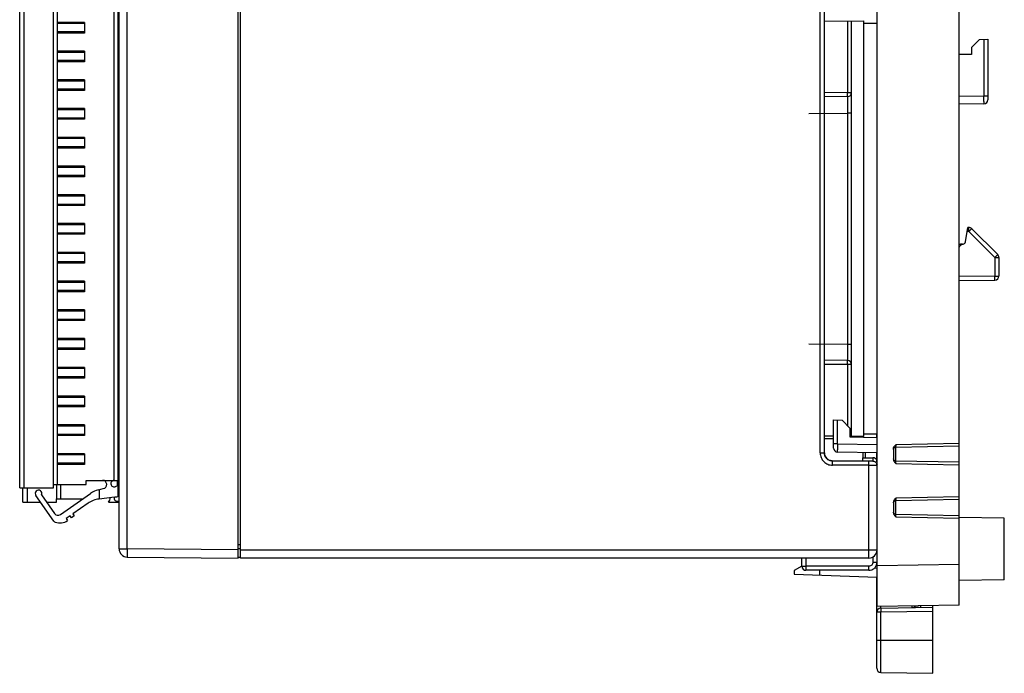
# Model space of a CAD drawing. Header units: millimetres. Extents: x 0 to 841, y 0 to 594.
# Tile 83 of 237: x 82 to 202, y 251 to 330. Entities that reach past the tile are written whole.
import ezdxf

# ---------------------------------------------------------------- set-up
doc = ezdxf.new("R2010")
doc.units = ezdxf.units.MM
doc.header["$LTSCALE"] = 46.255
doc.layers.get('0').update_dxf_attribs({"linetype": 'CONTINUOUS'})
doc.layers.add('1', color=7, linetype='CONTINUOUS')
doc.layers.add('452623_K12', color=7, linetype='CONTINUOUS')

msp = doc.modelspace()

# ---------------------------------------------------------------- linework, layer by layer
at = {"color": 7, "linetype": 'CONTINUOUS'}
for p, q in [((108.22942, 264.71408), (108.22942, 354.71408)), ((108.52942, 264.71408), (108.52942, 354.81408)), ((93.72942, 265.83193), (93.72942, 353.59623)), ((186.02703, 258.81408), (186.02703, 350.40932)), ((196.02703, 258.98863), (196.02703, 349.31408)), ((81.62942, 273.26408), (81.62942, 346.46408)), ((86.22942, 273.66408), (86.22942, 346.06408)), ((93.62942, 272.21702), (93.62942, 345.81408)), ((89.52942, 329.91408), (86.22932, 329.91408)), ((89.52942, 329.76408), (86.22942, 329.76408)), ((89.52942, 329.91408), (89.52942, 328.61408)), ((93.72942, 330.11408), (93.62942, 330.11408)), ((179.62907, 330.07221), (184.42703, 330.11408)), ((182.92703, 279.52717), (182.92703, 330.10099)), ((184.42703, 279.51408), (184.42703, 330.11408)), ((184.42703, 329.81406), (186.02703, 329.81406)), ((89.52942, 328.76408), (86.22942, 328.76408)), ((89.52942, 328.61408), (86.22942, 328.61408)), ((93.62942, 328.11408), (93.72942, 328.11408)), ((198.49085, 327.82789), (197.52703, 326.86408)), ((198.49085, 327.82789), (199.52703, 327.86408)), ((199.52703, 327.86408), (199.52703, 320.49107)), ((89.52942, 326.41408), (86.22932, 326.41408)), ((89.52942, 326.26408), (86.22942, 326.26408)), ((89.52942, 326.41408), (89.52942, 325.11408)), ((93.72942, 326.61408), (93.62942, 326.61408)), ((197.52703, 326.86408), (197.52703, 326.01245)), ((89.52942, 325.26408), (86.22942, 325.26408)), ((89.52942, 325.11408), (86.22942, 325.11408)), ((197.52703, 326.01245), (196.0268, 325.98626)), ((93.62942, 324.61408), (93.72942, 324.61408)), ((89.52942, 322.91408), (86.22932, 322.91408)), ((89.52942, 322.76408), (86.22942, 322.76408)), ((89.52942, 322.91408), (89.52942, 321.61408)), ((93.72942, 323.11408), (93.62942, 323.11408)), ((89.52942, 321.76408), (86.22942, 321.76408)), ((89.52942, 321.61408), (86.22942, 321.61408)), ((93.62942, 321.11408), (93.72942, 321.11408)), ((182.43139, 320.87259), (179.62907, 320.84813)), ((89.52942, 319.41408), (86.22932, 319.41408)), ((89.52942, 319.26408), (86.22942, 319.26408)), ((89.52942, 319.41408), (89.52942, 318.11408)), ((93.72942, 319.61408), (93.62942, 319.61408)), ((199.03576, 319.99115), (196.02703, 319.93863)), ((89.52942, 318.26408), (86.22942, 318.26408)), ((89.52942, 318.11408), (86.22942, 318.11408)), ((93.62942, 317.61408), (93.72942, 317.61408)), ((89.52942, 315.91408), (86.22932, 315.91408)), ((89.52942, 315.76408), (86.22942, 315.76408)), ((89.52942, 315.91408), (89.52942, 314.61408)), ((93.72942, 316.11408), (93.62942, 316.11408)), ((89.52942, 314.76408), (86.22942, 314.76408)), ((89.52942, 314.61408), (86.22942, 314.61408)), ((93.62942, 314.11408), (93.72942, 314.11408)), ((89.52942, 312.41408), (86.22932, 312.41408)), ((89.52942, 312.26408), (86.22942, 312.26408)), ((89.52942, 312.41408), (89.52942, 311.11408)), ((93.72942, 312.61408), (93.62942, 312.61408)), ((89.52942, 311.26408), (86.22942, 311.26408)), ((89.52942, 311.11408), (86.22942, 311.11408)), ((93.62942, 310.61408), (93.72942, 310.61408)), ((89.52942, 308.91408), (86.22932, 308.91408)), ((89.52942, 308.76408), (86.22942, 308.76408)), ((89.52942, 308.91408), (89.52942, 307.61408)), ((93.72942, 309.11408), (93.62942, 309.11408)), ((89.52942, 307.76408), (86.22942, 307.76408)), ((89.52942, 307.61408), (86.22942, 307.61408)), ((93.62942, 307.11408), (93.72942, 307.11408)), ((89.52942, 305.41408), (86.22932, 305.41408)), ((89.52942, 305.26408), (86.22942, 305.26408)), ((89.52942, 305.41408), (89.52942, 304.11408)), ((93.72942, 305.61408), (93.62942, 305.61408)), ((196.78952, 303.18289), (197.10095, 304.94908)), ((197.20785, 304.94815), (197.10095, 304.94908)), ((200.71985, 301.63992), (197.55793, 304.80184)), ((89.52942, 304.26408), (86.22942, 304.26408)), ((89.52942, 304.11408), (86.22942, 304.11408)), ((93.62942, 303.61408), (93.72942, 303.61408)), ((196.02703, 302.92652), (196.43102, 302.93357)), ((196.04303, 298.496), (196.04303, 302.43306)), ((89.52942, 301.91408), (86.22932, 301.91408)), ((89.52942, 301.76408), (86.22942, 301.76408)), ((89.52942, 301.91408), (89.52942, 300.61408)), ((93.72942, 302.11408), (93.62942, 302.11408)), ((200.86703, 301.28459), (200.86703, 299.03623)), ((89.52942, 300.76408), (86.22942, 300.76408)), ((89.52942, 300.61408), (86.22942, 300.61408)), ((93.62942, 300.11408), (93.72942, 300.11408)), ((93.72942, 298.61408), (93.62942, 298.61408)), ((200.36892, 299.03522), (196.04303, 298.99796)), ((89.52942, 298.41408), (86.22932, 298.41408)), ((89.52942, 298.26408), (86.22942, 298.26408)), ((89.52942, 298.41408), (89.52942, 297.11408)), ((196.04303, 298.496), (200.36892, 298.53375)), ((89.52942, 297.26408), (86.22942, 297.26408)), ((89.52942, 297.11408), (86.22942, 297.11408)), ((93.62942, 296.61408), (93.72942, 296.61408)), ((93.72942, 295.11408), (93.62942, 295.11408)), ((89.52942, 294.91408), (86.22932, 294.91408)), ((89.52942, 294.76408), (86.22942, 294.76408)), ((89.52942, 293.76408), (86.22942, 293.76408)), ((89.52942, 294.91408), (89.52942, 293.61408)), ((89.52942, 293.61408), (86.22942, 293.61408)), ((93.62942, 293.11408), (93.72942, 293.11408)), ((89.52942, 291.41408), (86.22932, 291.41408)), ((89.52942, 291.41408), (89.52942, 290.11408)), ((93.72942, 291.61408), (93.62942, 291.61408)), ((89.52942, 291.26408), (86.22942, 291.26408)), ((89.52942, 290.26408), (86.22942, 290.26408)), ((89.52942, 290.11408), (86.22942, 290.11408)), ((93.62942, 289.61408), (93.72942, 289.61408)), ((89.52942, 287.91408), (86.22932, 287.91408)), ((89.52942, 287.76408), (86.22942, 287.76408)), ((89.52942, 287.91408), (89.52942, 286.61408)), ((93.72942, 288.11408), (93.62942, 288.11408)), ((182.4314, 288.75557), (179.62907, 288.78003)), ((89.52942, 286.76408), (86.22942, 286.76408)), ((89.52942, 286.61408), (86.22942, 286.61408)), ((93.62942, 286.11408), (93.72942, 286.11408)), ((89.52942, 284.41408), (86.22932, 284.41408)), ((89.52942, 284.26408), (86.22942, 284.26408)), ((89.52942, 284.41408), (89.52942, 283.11408)), ((93.72942, 284.61408), (93.62942, 284.61408)), ((89.52942, 283.26408), (86.22942, 283.26408)), ((89.52942, 283.11408), (86.22942, 283.11408)), ((93.62942, 282.61408), (93.72942, 282.61408)), ((89.52942, 280.91408), (86.22932, 280.91408)), ((89.52942, 280.76408), (86.22942, 280.76408)), ((89.52942, 280.91408), (89.52942, 279.61408)), ((93.72942, 281.11408), (93.62942, 281.11408)), ((180.72703, 281.51408), (181.76322, 281.47789)), ((180.72703, 278.09794), (180.72703, 281.51408)), ((181.76322, 281.47789), (182.72703, 280.51408)), ((89.52942, 279.76408), (86.22942, 279.76408)), ((89.52942, 279.61408), (86.22942, 279.61408)), ((180.72703, 279.54637), (179.62907, 279.55595)), ((182.72703, 280.51408), (182.72703, 279.45546)), ((182.72703, 279.52891), (182.92503, 279.52719)), ((182.72703, 279.45546), (186.02703, 279.39786)), ((184.42703, 279.51408), (182.92703, 279.52717)), ((184.42703, 279.81416), (186.02703, 279.81416)), ((185.99303, 279.39786), (185.99303, 279.81408)), ((93.62942, 279.11408), (93.72942, 279.11408)), ((180.72703, 279.21408), (179.62907, 279.21408)), ((188.32099, 278.2092), (196.02703, 278.36451)), ((89.52942, 277.41408), (86.22932, 277.41408)), ((89.52942, 277.26408), (86.22942, 277.26408)), ((89.52942, 277.41408), (89.52942, 276.11408)), ((93.72942, 277.61408), (93.62942, 277.61408)), ((186.02703, 277.51408), (181.2183, 277.59801)), ((184.32942, 276.91408), (184.32942, 277.54371)), ((184.62942, 276.91408), (184.62942, 277.53847)), ((185.99303, 276.41408), (185.99303, 277.51408)), ((188.02706, 277.99261), (188.02703, 276.73555)), ((89.52942, 276.26408), (86.22942, 276.26408)), ((89.52942, 276.11408), (86.22942, 276.11374)), ((180.61166, 276.50722), (180.63295, 276.52455)), ((180.63295, 276.52455), (184.27942, 276.52483)), ((184.27942, 276.52483), (184.27942, 276.91408)), ((184.32942, 276.91408), (185.52942, 276.91408)), ((185.99303, 276.01603), (185.99303, 276.20281)), ((196.02703, 276.36365), (188.32099, 276.51896)), ((93.62942, 275.61408), (93.72942, 275.61408)), ((85.72942, 273.26408), (85.72942, 273.66408)), ((85.72942, 273.66408), (89.72942, 273.66408)), ((86.62942, 271.91408), (86.62942, 273.66408)), ((89.72942, 273.66408), (89.72942, 274.16408)), ((89.72942, 274.16408), (93.62942, 274.16408)), ((93.62942, 273.52129), (93.26705, 273.3885)), ((93.62942, 273.41408), (93.72942, 273.41408)), ((81.62942, 273.26408), (85.72942, 273.26408)), ((82.02942, 271.51408), (82.02942, 273.26408)), ((85.8008, 269.19409), (83.60176, 272.33465)), ((84.29195, 272.39503), (85.88807, 270.11553)), ((86.58444, 269.99274), (90.26619, 272.57074)), ((91.21046, 273.01106), (91.80049, 273.16915)), ((91.32002, 273.04041), (91.32002, 271.89453)), ((82.02942, 271.51408), (84.17633, 271.51408)), ((84.9088, 271.51408), (86.12942, 271.51408)), ((86.12942, 271.51408), (86.12942, 271.91408)), ((86.12942, 271.91408), (89.32839, 271.91408)), ((89.94966, 271.37248), (88.10819, 270.08307)), ((93.15781, 272.12019), (91.30479, 271.89266)), ((92.42942, 271.51408), (93.72942, 271.51408)), ((93.72942, 271.66136), (93.66705, 271.6385)), ((188.02703, 271.49261), (188.02703, 270.23555)), ((188.32099, 271.7092), (196.02703, 271.86451)), ((87.78053, 269.85364), (87.28904, 269.50949)), ((87.95261, 269.60789), (87.78053, 269.85364)), ((88.28027, 269.83732), (87.95261, 269.60789)), ((88.10819, 270.08307), (88.28027, 269.83732)), ((196.02703, 269.86365), (188.32099, 270.01896)), ((87.28904, 269.50949), (87.46111, 269.26375)), ((201.52703, 269.56408), (196.02703, 269.66008)), ((201.52703, 262.06432), (201.52703, 269.56384)), ((108.52942, 266.31408), (108.22942, 266.31408)), ((94.7207, 264.83197), (108.22942, 264.71408)), ((108.22776, 264.81671), (108.52942, 264.81408)), ((185.02943, 264.71408), (108.52942, 264.71408)), ((176.87309, 263.70572), (176.85549, 264.71408)), ((185.99303, 263.99249), (185.99303, 264.21403)), ((186.02555, 263.99192), (186.00356, 263.9923)), ((176.85975, 263.72882), (175.92703, 263.19032)), ((175.92703, 263.19032), (175.92703, 262.74614)), ((175.92703, 262.74614), (186.02703, 262.39344)), ((185.02942, 263.21408), (177.37302, 263.21408)), ((179.02703, 263.21408), (179.02703, 262.63789)), ((185.99303, 251.29217), (185.99303, 262.39463)), ((201.52703, 262.06408), (196.02703, 261.96808)), ((196.02703, 258.98863), (186.02703, 258.81408)), ((186.48676, 258.60841), (192.82703, 258.71908)), ((191.15212, 258.68984), (190.45462, 258.69593)), ((192.82703, 250.67908), (192.82703, 258.93277)), ((186.48676, 250.78975), (192.82703, 250.67908))]:
    msp.add_line(p, q, dxfattribs=at)
at = {"color": 9, "linetype": 'CONTINUOUS'}
for p, q in [((94.72106, 265.83199), (94.72106, 353.5962)), ((82.12942, 346.46408), (82.12942, 273.26408)), ((85.73942, 273.66408), (85.73942, 346.06408)), ((93.12942, 274.16408), (93.12942, 345.56408)), ((179.11189, 277.50707), (179.11189, 337.92109)), ((179.61182, 277.50707), (179.61182, 337.92109)), ((182.43138, 330.09666), (182.4314, 321.37257)), ((199.03576, 327.84692), (199.03576, 320.99099)), ((182.4314, 321.37257), (179.62907, 321.34811)), ((182.43139, 321.37257), (182.92703, 321.37257)), ((196.02703, 320.93848), (199.03576, 320.99099)), ((199.03576, 320.99099), (199.52703, 320.99099)), ((182.43226, 319.31772), (182.4314, 318.87266)), ((182.43249, 319.46218), (182.43226, 319.31772)), ((177.70958, 318.83146), (182.4314, 318.87266)), ((182.92703, 318.87266), (182.4314, 318.87266)), ((182.4314, 318.87266), (182.4314, 290.75549)), ((197.20764, 304.44631), (197.0126, 304.44801)), ((197.20764, 304.44631), (200.36892, 301.28459)), ((200.36892, 301.28459), (200.36892, 299.03522)), ((200.36892, 299.03623), (200.86703, 299.03623)), ((177.70958, 290.7967), (182.4314, 290.75549)), ((182.4314, 290.75549), (182.92703, 290.75549)), ((182.4314, 290.75549), (182.43226, 290.31045)), ((182.43226, 290.31045), (182.43249, 290.166)), ((182.4314, 288.25559), (179.62907, 288.28004)), ((182.4314, 288.25559), (182.43138, 280.80973)), ((182.92703, 288.25559), (182.43139, 288.25559)), ((181.21831, 278.59786), (181.21831, 281.49692)), ((181.21831, 278.59786), (180.72703, 278.59786)), ((181.21831, 278.59786), (186.02703, 278.51392)), ((196.02703, 278.66446), (188.3218, 278.50916)), ((188.32441, 276.51896), (188.32441, 278.21144)), ((179.11189, 277.50707), (179.61182, 277.50707)), ((185.02942, 276.50722), (180.61166, 276.50722)), ((180.61166, 276.0073), (180.61166, 276.50722)), ((185.02942, 276.0073), (180.61167, 276.0073)), ((185.02942, 264.71408), (185.02942, 276.50722)), ((185.52942, 276.91408), (185.52942, 276.51595)), ((188.3218, 276.21899), (196.02703, 276.06369)), ((86.13942, 271.91408), (86.13942, 273.66408)), ((93.52942, 273.48465), (93.52942, 274.16408)), ((82.52942, 273.26408), (82.52942, 271.51408)), ((196.02703, 272.16446), (188.3218, 272.00917)), ((188.32441, 270.01896), (188.32441, 271.70924)), ((188.3218, 269.71898), (196.02703, 269.56369)), ((93.72942, 265.83193), (94.72106, 265.83193)), ((108.22942, 265.71403), (94.72106, 265.83199)), ((108.52942, 265.81403), (108.22942, 265.81665)), ((108.52942, 265.71408), (186.02703, 265.71408)), ((177.35541, 264.71408), (177.37302, 263.70535)), ((185.52942, 264.84805), (185.52942, 264.20535)), ((186.02703, 263.80332), (196.02703, 263.97787)), ((185.02942, 263.70535), (177.37302, 263.70535)), ((177.37302, 263.70535), (177.37302, 263.21408)), ((185.02942, 263.21408), (185.02942, 263.70535)), ((185.73636, 263.49704), (186.02703, 263.49197)), ((185.99303, 259.11083), (186.02703, 259.11083)), ((186.48676, 258.10599), (185.99303, 258.10599)), ((192.82703, 258.21665), (186.48676, 258.10599)), ((186.48676, 250.78975), (186.48676, 258.10599)), ((185.99303, 254.69908), (192.82703, 254.69908))]:
    msp.add_line(p, q, dxfattribs=at)
at = {"color": 7, "linetype": 'CONTINUOUS'}
for points in [[(188.07767, 278.07909), (188.10503, 278.11411), (188.13747, 278.14455), (188.17422, 278.16979), (188.21437, 278.18946), (188.25688, 278.2031), (188.30105, 278.21037), (188.32108, 278.21144)], [(188.02703, 277.91375), (188.03033, 277.95701), (188.04004, 277.99958), (188.0559, 278.04057), (188.07767, 278.07909)], [(188.32099, 276.51892), (188.3008, 276.52003), (188.25678, 276.5274), (188.21438, 276.54114), (188.17432, 276.56092), (188.13763, 276.58629), (188.10521, 276.61687), (188.07785, 276.65208), (188.05604, 276.69084), (188.04012, 276.73214), (188.03035, 276.7751)], [(188.02703, 271.40938), (188.03035, 271.45306), (188.04012, 271.49602), (188.05604, 271.53732), (188.07785, 271.57608)], [(188.07785, 271.57608), (188.10521, 271.61128), (188.13763, 271.64186), (188.17432, 271.66724), (188.21438, 271.68702), (188.25678, 271.70075), (188.3008, 271.70812), (188.32099, 271.70924)], [(188.3209, 270.01789), (188.30059, 270.01901), (188.25653, 270.02639), (188.21412, 270.04012), (188.17406, 270.05987), (188.13739, 270.0852), (188.105, 270.11572), (188.07767, 270.15083), (188.05591, 270.18946), (188.04005, 270.23057), (188.03033, 270.2733)]]:
    msp.add_lwpolyline(points, dxfattribs=at)
at = {"color": 9, "linetype": 'CONTINUOUS'}
for centre, radius, start, end in [((143.25929, 320.99557), 39.17392, 0.034333, 0.5514097), ((106.10961, 320.16265), 92.92984, 0.074845, 0.5107215), ((196.47647, 301.45299), 1.47254, 105.8826797, 107.7711695), ((196.51199, 301.32613), 1.60428, 102.3813489, 105.8631806), ((196.53674, 301.2167), 1.71647, 100.6869059, 102.4047578), ((196.55374, 301.12406), 1.81066, 97.2527182, 100.6719085), ((196.56486, 301.04095), 1.8945, 95.5674644, 97.2692098), ((196.56824, 301.00666), 1.92897, 93.85031, 95.568349), ((135.95496, 288.66993), 46.47828, 359.4892218, 359.9250358), ((252.59018, 277.88369), 71.3754, 179.4267469, 179.99033), ((201.01963, 278.23693), 12.70074, 178.9287746, 179.6423174), ((199.26468, 278.27582), 10.94537, 178.7783981, 178.9605633), ((185.04619, 369.06898), 93.06168, 269.9896792, 270.4249262), ((185.51592, 276.01036), 0.51409, 23.0388422, 25.0003356), ((199.33053, 276.45354), 11.01123, 181.0393379, 181.2205777), ((201.00523, 271.73708), 12.68634, 178.9283745, 179.6423655), ((199.33697, 271.7745), 11.01767, 178.779549, 178.9606798), ((199.33189, 269.95354), 11.01259, 181.0392289, 181.2204584), ((187.67685, 265.00324), 92.95985, 179.4892133, 179.9250286)]:
    msp.add_arc(centre, radius, start, end, dxfattribs=at)
at = {"color": 7, "linetype": 'CONTINUOUS'}
for centre, radius, start, end in [((182.42703, 321.37257), 0.5, 270.4999269, 0.0000001), ((199.02703, 320.49107), 0.5, 270.9999899, 360), ((197.20346, 304.44566), 0.5025, 45.137297, 89.500116), ((196.4926, 303.23525), 0.3015, 273.7745729, 350), ((200.36453, 301.28459), 0.5025, 0, 44.9999999), ((200.36453, 299.03623), 0.5025, 270.5, 360), ((182.42703, 288.25559), 0.5, 0, 89.5000006), ((181.22703, 278.09794), 0.5, 179.9999988, 268.9999112), ((185.52942, 276.41408), 0.5, 21.8696702, 90), ((91.72942, 273.66408), 0.5, 278.1712336, 90), ((93.12942, 273.76408), 0.4, 107.3899885, 290.1253698), ((83.92942, 272.56408), 0.4, 335, 215), ((91.98692, 270.11328), 3, 105, 125), ((92.7922, 275.09783), 3, 277, 288.204447), ((91.67039, 268.91503), 3, 97, 125), ((92.12942, 271.91408), 0.5, 306.8698976, 16.1192078), ((93.52942, 272.01408), 0.4, 164.8806783, 290.1253698), ((86.29765, 270.40232), 0.5, 215, 305), ((86.04655, 269.36616), 0.3, 215, 251.967822), ((86.51088, 270.79249), 1.8, 251.967822, 301.864354), ((94.72942, 265.83193), 1, 180, 269.5), ((185.02942, 265.71408), 1, 270.0001234, 356.8599727), ((185.02942, 264.21408), 1, 270.0000008, 350.0374865), ((177.37302, 263.71408), 0.5, 180.9576811, 270), ((186.49553, 258.10599), 0.5025, 91, 180), ((190.31453, 259.1778), 0.5025, 271, 325.8698784), ((186.49553, 251.29217), 0.5025, 180, 269)]:
    msp.add_arc(centre, radius, start, end, dxfattribs=at)
msp.add_ellipse((180.6293, 277.5247), major_axis=(0.77363, 0.63424), ratio=0.999611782, start_param=2.455067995, end_param=3.240313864, dxfattribs=at)
at = {"color": 9, "linetype": 'CONTINUOUS'}
for points, knots in [([(182.4314, 320.87178), (182.43187, 320.87148), (182.43114, 320.86874), (182.43207, 320.86452), (182.43177, 320.85635), (182.43225, 320.8399), (182.43228, 320.81132), (182.4326, 320.76813), (182.43276, 320.71278), (182.43294, 320.64567), (182.43306, 320.56722), (182.43318, 320.44178), (182.43323, 320.2615), (182.43314, 320.02012), (182.43289, 319.74979), (182.43264, 319.56054), (182.43249, 319.46218)], [0, 0, 0, 0, 0.001188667, 0.004576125, 0.010157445, 0.017924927, 0.039986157, 0.070694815, 0.109985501, 0.157730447, 0.213536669, 0.276940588, 0.424684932, 0.597226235, 0.790652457, 1, 1, 1, 1]), ([(182.4314, 320.87259), (182.43221, 320.87259), (182.43118, 320.87768), (182.43272, 320.88308), (182.43231, 320.89598), (182.43285, 320.91201), (182.43293, 320.9331), (182.43319, 320.96915), (182.4332, 320.99832), (182.4332, 321.01904)], [0, 0, 0, 0, 0.016735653, 0.065953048, 0.147322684, 0.260153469, 0.403358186, 0.575751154, 1, 1, 1, 1]), ([(199.03936, 320.28404), (199.03936, 320.24275), (199.03933, 320.18464), (199.03882, 320.11287), (199.03864, 320.07069), (199.03759, 320.03876), (199.03836, 320.01209), (199.03539, 320.00222), (199.03733, 319.99074), (199.03575, 319.99119)], [0, 0, 0, 0, 0.422824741, 0.594182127, 0.737085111, 0.850355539, 0.932824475, 0.983200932, 1, 1, 1, 1]), ([(197.20786, 304.44696), (197.20814, 304.47957), (197.20864, 304.54354), (197.2092, 304.63642), (197.20957, 304.72203), (197.20969, 304.79689), (197.20964, 304.85128), (197.20938, 304.8872), (197.2093, 304.90828), (197.20875, 304.92435), (197.20918, 304.93752), (197.20762, 304.9428), (197.20867, 304.94823), (197.20784, 304.94815)], [0, 0, 0, 0, 0.195197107, 0.382862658, 0.555970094, 0.707493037, 0.83105897, 0.881163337, 0.922983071, 0.956144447, 0.980274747, 0.995004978, 1, 1, 1, 1]), ([(200.36903, 301.2847), (200.3905, 301.30618), (200.43385, 301.34958), (200.49817, 301.41413), (200.55974, 301.47608), (200.61453, 301.53143), (200.65437, 301.5718), (200.68017, 301.59823), (200.69484, 301.6131), (200.70531, 301.62443), (200.71405, 301.63252), (200.71649, 301.63706), (200.72031, 301.63939), (200.71985, 301.63991)], [0, 0, 0, 0, 0.182506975, 0.368571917, 0.547525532, 0.707275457, 0.836659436, 0.88800384, 0.929662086, 0.961235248, 0.983098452, 0.995823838, 1, 1, 1, 1]), ([(200.36892, 298.53375), (200.36974, 298.53375), (200.36871, 298.53886), (200.37025, 298.54428), (200.36983, 298.55721), (200.37038, 298.5733), (200.37046, 298.59445), (200.37072, 298.63062), (200.37076, 298.68523), (200.37064, 298.76025), (200.37028, 298.84591), (200.36972, 298.93883), (200.36922, 299.00285), (200.36892, 299.03546)], [0, 0, 0, 0, 0.00490645, 0.019326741, 0.043151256, 0.076212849, 0.118165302, 0.168582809, 0.292933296, 0.44438735, 0.617221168, 0.805023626, 1, 1, 1, 1]), ([(182.43249, 290.166), (182.43264, 290.06763), (182.43289, 289.87835), (182.43313, 289.60788), (182.43323, 289.36635), (182.43318, 289.186), (182.43305, 289.06071), (182.43293, 288.98245), (182.43276, 288.91542), (182.43261, 288.85987), (182.43226, 288.81647), (182.43228, 288.78737), (182.43174, 288.77107), (182.43213, 288.76238), (182.43106, 288.75909), (182.43191, 288.75554), (182.4314, 288.75563)], [0, 0, 0, 0, 0.209224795, 0.402612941, 0.575315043, 0.722978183, 0.786228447, 0.841823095, 0.889441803, 0.928853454, 0.959828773, 0.982138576, 0.989972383, 0.995558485, 0.998897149, 1, 1, 1, 1]), ([(182.4332, 288.60912), (182.4332, 288.62983), (182.43319, 288.65901), (182.43293, 288.69506), (182.43285, 288.71615), (182.43231, 288.73218), (182.43272, 288.74508), (182.43118, 288.75047), (182.43221, 288.75556), (182.4314, 288.75557)], [0, 0, 0, 0, 0.424249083, 0.596642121, 0.73984687, 0.852677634, 0.934047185, 0.983264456, 1, 1, 1, 1]), ([(188.31918, 278.24934), (188.31914, 278.25401), (188.31899, 278.2763), (188.31904, 278.29859), (188.31914, 278.31622)], [0, 0, 0, 0, 0.209467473, 1, 1, 1, 1]), ([(188.32046, 278.21091), (188.32023, 278.21256), (188.3194, 278.22537), (188.31931, 278.23818), (188.31918, 278.24934)], [0, 0, 0, 0, 0.129549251, 1, 1, 1, 1]), ([(188.32099, 278.20919), (188.32082, 278.20918), (188.32062, 278.21001), (188.32052, 278.21048), (188.32046, 278.21091)], [0, 0, 0, 0, 0.278019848, 1, 1, 1, 1]), ([(179.11189, 277.50707), (179.11503, 277.312), (179.18788, 276.91719), (179.52455, 276.41994), (180.02179, 276.08332), (180.4166, 276.01039), (180.61167, 276.0073)], [0, 0, 0, 0, 0.250026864, 0.50000303, 0.749976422, 1, 1, 1, 1]), ([(179.90475, 276.80016), (179.81264, 276.89189), (179.6636, 277.11437), (179.6118, 277.37699), (179.61182, 277.50707)], [0, 0, 0, 0, 0.499853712, 1, 1, 1, 1]), ([(181.2183, 277.59801), (181.21661, 277.59804), (181.21708, 277.60792), (181.21493, 277.61917), (181.21517, 277.64476), (181.21438, 277.67694), (181.21412, 277.71907), (181.21372, 277.79119), (181.21421, 277.84952), (181.21469, 277.89097)], [0, 0, 0, 0, 0.017334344, 0.066630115, 0.148006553, 0.260793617, 0.403889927, 0.575938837, 1, 1, 1, 1]), ([(180.61166, 276.5077), (180.48168, 276.50756), (180.21884, 276.55882), (179.9969, 276.70839), (179.90475, 276.80016)], [0, 0, 0, 0, 0.499864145, 1, 1, 1, 1]), ([(185.52942, 276.51595), (185.52942, 276.51509), (185.52447, 276.5152), (185.51885, 276.51381), (185.50607, 276.5134), (185.48171, 276.51202), (185.43969, 276.51094), (185.3785, 276.5096), (185.30366, 276.5086), (185.18584, 276.50751), (185.09321, 276.50722), (185.02942, 276.50722)], [0, 0, 0, 0, 0.005139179, 0.0196607, 0.043528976, 0.076580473, 0.16906142, 0.293283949, 0.444647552, 0.617498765, 1, 1, 1, 1]), ([(185.52942, 276.51595), (185.56209, 276.51595), (185.69121, 276.50288), (185.81458, 276.43792), (185.88298, 276.36953)], [0, 0, 0, 0, 0.252442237, 1, 1, 1, 1]), ([(185.73636, 276.00986), (185.80507, 276.01046), (185.89352, 276.01063), (185.99052, 276.01399), (186.01916, 276.01416), (186.02792, 276.01555)], [0, 0, 0, 0, 0.706802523, 0.908759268, 1, 1, 1, 1]), ([(188.32111, 276.25381), (188.3207, 276.27643), (188.31959, 276.35143), (188.31867, 276.42644), (188.31918, 276.47883)], [0, 0, 0, 0, 0.301549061, 1, 1, 1, 1]), ([(188.31919, 276.47862), (188.31924, 276.48444), (188.31957, 276.49413), (188.31933, 276.5078), (188.32074, 276.51357), (188.32012, 276.51893), (188.32099, 276.51892)], [0, 0, 0, 0, 0.431663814, 0.74601858, 0.935432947, 1, 1, 1, 1]), ([(188.31918, 271.74933), (188.31914, 271.754), (188.31899, 271.77631), (188.31904, 271.79863), (188.31914, 271.81627)], [0, 0, 0, 0, 0.209436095, 1, 1, 1, 1]), ([(188.32099, 271.70924), (188.32012, 271.70923), (188.32074, 271.71458), (188.31933, 271.72036), (188.31957, 271.73403), (188.31924, 271.74372), (188.31919, 271.74953)], [0, 0, 0, 0, 0.064567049, 0.253981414, 0.568336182, 1, 1, 1, 1]), ([(188.32111, 269.75381), (188.3207, 269.77643), (188.31959, 269.85143), (188.31867, 269.92644), (188.31918, 269.97883)], [0, 0, 0, 0, 0.301551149, 1, 1, 1, 1]), ([(188.31916, 269.97832), (188.31921, 269.9841), (188.31952, 269.99369), (188.31929, 270.00716), (188.32064, 270.01275), (188.32007, 270.01791), (188.3209, 270.01789)], [0, 0, 0, 0, 0.437715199, 0.751639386, 0.937497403, 1, 1, 1, 1]), ([(94.71708, 265.12488), (94.71708, 265.08344), (94.71712, 265.0251), (94.71763, 264.95299), (94.71778, 264.91081), (94.71888, 264.87874), (94.71804, 264.85296), (94.72112, 264.84216), (94.71906, 264.83198), (94.7207, 264.83197)], [0, 0, 0, 0, 0.424248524, 0.596642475, 0.739846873, 0.85267685, 0.93404643, 0.983263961, 1, 1, 1, 1]), ([(185.52942, 264.20535), (185.52942, 264.0778), (185.42267, 263.81228), (185.15698, 263.70501), (185.02942, 263.70535)], [0, 0, 0, 0, 0.499996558, 1, 1, 1, 1]), ([(185.52942, 264.20535), (185.56192, 264.20535), (185.67977, 264.20558), (185.79763, 264.20642), (185.88298, 264.20791)], [0, 0, 0, 0, 0.275734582, 1, 1, 1, 1]), ([(185.88298, 264.20791), (185.91575, 264.20848), (185.96364, 264.21058), (186.01203, 264.21058), (186.02711, 264.21326)], [0, 0, 0, 0, 0.68161203, 1, 1, 1, 1]), ([(176.87309, 263.70535), (176.87311, 263.7045), (176.87805, 263.70468), (176.88368, 263.70339), (176.89646, 263.70321), (176.92083, 263.70225), (176.96286, 263.70191), (176.99886, 263.70174), (177.01957, 263.70174)], [0, 0, 0, 0, 0.017453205, 0.066865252, 0.148259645, 0.261017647, 0.576266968, 1, 1, 1, 1]), ([(177.01957, 263.70174), (177.04482, 263.70174), (177.16264, 263.70217), (177.28045, 263.70374), (177.37302, 263.70535)], [0, 0, 0, 0, 0.214262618, 1, 1, 1, 1]), ([(186.48676, 258.60841), (186.48552, 258.60839), (186.4862, 258.6159), (186.48425, 258.62405), (186.48435, 258.64313), (186.48355, 258.66687), (186.48334, 258.69784), (186.48305, 258.75005), (186.48318, 258.79212), (186.48333, 258.82185)], [0, 0, 0, 0, 0.017401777, 0.067784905, 0.150814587, 0.265322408, 0.409963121, 0.582466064, 1, 1, 1, 1]), ([(186.48676, 258.60841), (186.4859, 258.60839), (186.48609, 258.60343), (186.4848, 258.59777), (186.48461, 258.58491), (186.48396, 258.56874), (186.48363, 258.54757), (186.4832, 258.51133), (186.48307, 258.45663), (186.48332, 258.3815), (186.48404, 258.29573), (186.48518, 258.20271), (186.48619, 258.13862), (186.48676, 258.10599)], [0, 0, 0, 0, 0.00512337, 0.019616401, 0.043481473, 0.076567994, 0.118534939, 0.168959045, 0.293301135, 0.444715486, 0.617476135, 0.805174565, 1, 1, 1, 1]), ([(190.3233, 258.67538), (190.32455, 258.6754), (190.32382, 258.68286), (190.32582, 258.69112), (190.32571, 258.71018), (190.32652, 258.73395), (190.32674, 258.7649), (190.32704, 258.81711), (190.3269, 258.85918), (190.32675, 258.88893)], [0, 0, 0, 0, 0.017583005, 0.06805698, 0.151136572, 0.265751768, 0.410144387, 0.582420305, 1, 1, 1, 1]), ([(191.3142, 258.90631), (191.31436, 258.87657), (191.3145, 258.83459), (191.31419, 258.78253), (191.31397, 258.7517), (191.31315, 258.72793), (191.31329, 258.7087), (191.31123, 258.70032), (191.31206, 258.69263), (191.31076, 258.69261)], [0, 0, 0, 0, 0.417099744, 0.588182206, 0.73178841, 0.846319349, 0.930185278, 0.981830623, 1, 1, 1, 1])]:
    msp.add_open_spline(points, degree=3, knots=knots, dxfattribs=at)
at = {"color": 7, "linetype": 'CONTINUOUS'}
for points, knots in [([(197.55708, 304.80269), (197.55763, 304.80208), (197.55332, 304.79929), (197.55044, 304.79445), (197.5409, 304.78582), (197.52949, 304.77457), (197.51396, 304.76037), (197.4876, 304.7359), (197.44787, 304.69886), (197.39548, 304.64568), (197.33759, 304.58314), (197.27434, 304.51558), (197.22943, 304.4703), (197.20625, 304.44748)], [0, 0, 0, 0, 0.004912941, 0.019334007, 0.043177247, 0.076220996, 0.118156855, 0.168567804, 0.292768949, 0.444116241, 0.616947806, 0.804628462, 1, 1, 1, 1]), ([(196.04303, 302.43306), (196.04267, 302.52628), (196.09717, 302.71728), (196.24671, 302.84621), (196.33055, 302.88718)], [0, 0, 0, 0, 0.499762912, 1, 1, 1, 1]), ([(200.36892, 301.28459), (200.4014, 301.28415), (200.46512, 301.28457), (200.55741, 301.28947), (200.64233, 301.29473), (200.71691, 301.29477), (200.77103, 301.29083), (200.80684, 301.28794), (200.8278, 301.28609), (200.84374, 301.28527), (200.85661, 301.28399), (200.86192, 301.28517), (200.86703, 301.28379), (200.86703, 301.28459)], [0, 0, 0, 0, 0.195455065, 0.383157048, 0.555970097, 0.707240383, 0.831481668, 0.881945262, 0.923925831, 0.956982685, 0.98080079, 0.995170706, 1, 1, 1, 1]), ([(188.02706, 277.99261), (188.02659, 278.04344), (188.04961, 278.1716), (188.16146, 278.34597), (188.26597, 278.45713), (188.3218, 278.50916)], [0, 0, 0, 0, 0.25004569, 0.624607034, 1, 1, 1, 1]), ([(180.64511, 276.51933), (180.51219, 276.5188), (180.24471, 276.57449), (180.01577, 276.72349), (179.92192, 276.81733)], [0, 0, 0, 0, 0.500401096, 1, 1, 1, 1]), ([(188.02703, 276.73555), (188.02806, 276.6847), (188.04646, 276.58256), (188.11875, 276.44647), (188.21357, 276.3266), (188.28458, 276.25353), (188.3218, 276.21899)], [0, 0, 0, 0, 0.250120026, 0.499868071, 0.75029711, 1, 1, 1, 1]), ([(188.3218, 272.00917), (188.28456, 271.97465), (188.21357, 271.90156), (188.11874, 271.78171), (188.04647, 271.64559), (188.02813, 271.54346), (188.02703, 271.49261)], [0, 0, 0, 0, 0.24969598, 0.500136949, 0.749870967, 1, 1, 1, 1]), ([(188.02703, 270.23555), (188.02806, 270.1847), (188.04646, 270.08256), (188.11876, 269.94646), (188.21358, 269.82659), (188.28458, 269.75352), (188.3218, 269.71898)], [0, 0, 0, 0, 0.250120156, 0.499867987, 0.750297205, 1, 1, 1, 1])]:
    msp.add_open_spline(points, degree=3, knots=knots, dxfattribs=at)
for points in [[(196.33055, 302.88718), (196.38683, 302.91469), (196.44998, 302.92982), (196.51245, 302.9344)], [(185.989, 276.21155), (186.00899, 276.16454), (186.02211, 276.11395), (186.02711, 276.06311)]]:
    msp.add_open_spline(points, degree=3, dxfattribs=at)
at = {"color": 9, "linetype": 'CONTINUOUS'}
msp.add_open_spline([(185.88298, 276.36953), (185.92374, 276.32877), (185.95747, 276.27987), (185.98184, 276.22763)], degree=3, dxfattribs=at)
at = {"layer": '1', "color": 1, "linetype": 'CONTINUOUS'}
for p, q in [((180.72703, 279.21408), (179.62907, 279.21408)), ((184.32942, 276.91408), (184.32942, 277.54371)), ((184.62942, 276.91408), (184.62942, 277.53847))]:
    msp.add_line(p, q, dxfattribs=at)
at = {"layer": '452623_K12', "color": 7, "linetype": 'CONTINUOUS'}
msp.add_line((184.42703, 279.81416), (184.42703, 329.81406), dxfattribs=at)

doc.saveas('drawing.dxf')
